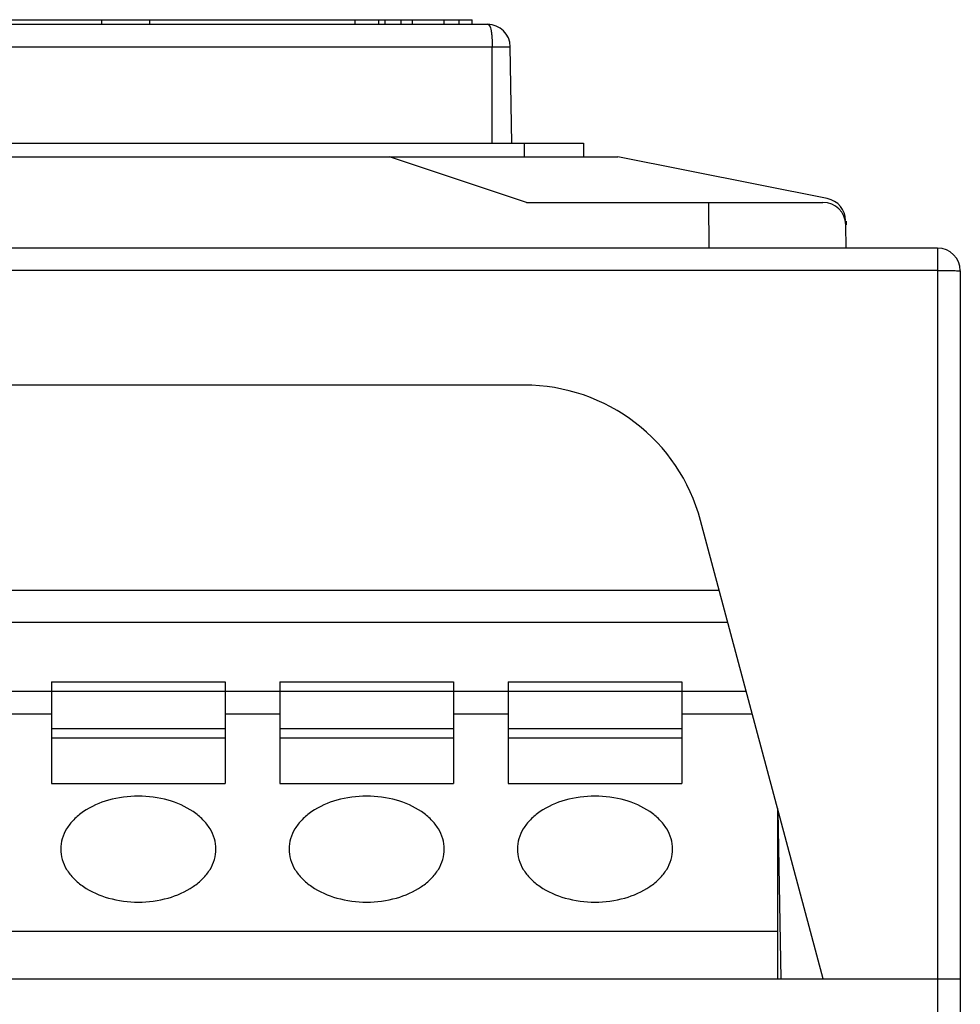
# Model space of a CAD drawing. Header units: millimetres. Extents: x 1117 to 38156, y -1945 to 7303.
# Tile 102 of 256: x 3490 to 3511, y 1304 to 1326. Entities that reach past the tile are written whole.
import ezdxf

# ---------------------------------------------------------------- set-up
doc = ezdxf.new("R2010")
doc.units = ezdxf.units.MM

msp = doc.modelspace()

# ---------------------------------------------------------------- linework, layer by layer
at = {"linetype": 'Continuous'}
for p, q in [((3486.989, 1325.927), (3500.399, 1325.927)), ((3489.154, 1326.027), (3500.062, 1326.027)), ((3491.954, 1325.927), (3491.954, 1326.027)), ((3493.004, 1325.927), (3493.004, 1326.027)), ((3497.504, 1325.927), (3497.504, 1326.027)), ((3498.017, 1325.927), (3498.017, 1326.027)), ((3498.16, 1325.927), (3498.16, 1326.027)), ((3498.51, 1325.927), (3498.51, 1326.027)), ((3498.755, 1325.927), (3498.755, 1326.027)), ((3499.449, 1325.927), (3499.449, 1326.027)), ((3499.776, 1325.927), (3499.776, 1326.027)), ((3500.062, 1325.927), (3500.062, 1326.027)), ((3487.489, 1325.436), (3500.899, 1325.436)), ((3500.504, 1323.327), (3500.504, 1325.436)), ((3500.935, 1323.327), (3500.899, 1325.436)), ((3445.004, 1323.327), (3502.504, 1323.327)), ((3501.204, 1323.327), (3501.204, 1323.027)), ((3502.504, 1323.327), (3502.504, 1323.027)), ((3444.254, 1323.027), (3503.254, 1323.027)), ((3501.254, 1322.027), (3498.254, 1323.027)), ((3507.841, 1322.11), (3503.254, 1323.027)), ((3501.254, 1322.027), (3507.745, 1322.027)), ((3505.254, 1321.027), (3505.246, 1322.027)), ((3508.254, 1321.617), (3508.254, 1321.536)), ((3508.254, 1321.027), (3508.245, 1321.536)), ((3510.254, 1321.027), (3437.254, 1321.027)), ((3510.254, 1321.027), (3510.254, 1281.834)), ((3510.254, 1320.536), (3437.254, 1320.536)), ((3510.754, 1320.527), (3510.754, 1281.834)), ((3501.201, 1318.027), (3446.306, 1318.027)), ((3507.754, 1305.027), (3505.065, 1315.062)), ((3505.476, 1313.527), (3442.031, 1313.527)), ((3505.663, 1312.827), (3441.844, 1312.827)), ((3490.854, 1311.527), (3490.854, 1309.299)), ((3490.854, 1311.527), (3494.654, 1311.527)), ((3494.654, 1311.527), (3494.654, 1309.299)), ((3495.854, 1311.527), (3495.854, 1309.299)), ((3495.854, 1311.527), (3499.654, 1311.527)), ((3499.654, 1311.527), (3499.654, 1309.299)), ((3500.854, 1311.527), (3500.854, 1309.299)), ((3500.854, 1311.527), (3504.654, 1311.527)), ((3504.654, 1311.527), (3504.654, 1309.299)), ((3489.654, 1311.327), (3490.854, 1311.327)), ((3490.854, 1311.322), (3494.654, 1311.322)), ((3494.654, 1311.327), (3495.854, 1311.327)), ((3495.854, 1311.322), (3499.654, 1311.322)), ((3499.654, 1311.327), (3500.854, 1311.327)), ((3500.854, 1311.322), (3504.654, 1311.322)), ((3504.654, 1311.327), (3506.065, 1311.327)), ((3489.654, 1310.827), (3490.854, 1310.827)), ((3494.654, 1310.827), (3495.854, 1310.827)), ((3499.654, 1310.827), (3500.854, 1310.827)), ((3504.654, 1310.827), (3506.199, 1310.827)), ((3490.854, 1310.504), (3494.654, 1310.504)), ((3495.854, 1310.504), (3499.654, 1310.504)), ((3500.854, 1310.504), (3504.654, 1310.504)), ((3490.854, 1310.299), (3494.654, 1310.299)), ((3495.854, 1310.299), (3499.654, 1310.299)), ((3500.854, 1310.299), (3504.654, 1310.299)), ((3490.854, 1309.299), (3494.654, 1309.299)), ((3495.854, 1309.299), (3499.654, 1309.299)), ((3500.854, 1309.299), (3504.654, 1309.299)), ((3506.754, 1308.759), (3506.754, 1305.027)), ((3506.831, 1305.027), (3506.767, 1308.709)), ((3440.694, 1306.07), (3506.754, 1306.07)), ((3436.754, 1305.027), (3510.754, 1305.027))]:
    msp.add_line(p, q, dxfattribs=at)
for centre, radius, start, end in [((3500.399, 1325.427), 0.5, 1, 89.9858), ((3507.743, 1321.619), 0.5, 1.0592, 78.6901), ((3507.745, 1321.527), 0.5, 1, 90), ((3510.254, 1320.527), 0.5, 0, 90), ((3501.201, 1314.027), 4, 15, 90)]:
    msp.add_arc(centre, radius, start, end, dxfattribs=at)
for points, knots in [([(3500.399, 1325.927), (3500.408, 1325.927), (3500.428, 1325.919), (3500.45, 1325.888), (3500.467, 1325.843), (3500.481, 1325.782), (3500.491, 1325.709), (3500.501, 1325.592), (3500.504, 1325.499), (3500.504, 1325.436)], [0, 0, 0, 0, 0.05158, 0.11786, 0.209564, 0.328269, 0.471766, 0.635583, 1, 1, 1, 1]), ([(3510.254, 1320.536), (3510.286, 1320.536), (3510.35, 1320.536), (3510.442, 1320.535), (3510.528, 1320.534), (3510.603, 1320.533), (3510.657, 1320.532), (3510.693, 1320.531), (3510.714, 1320.531), (3510.73, 1320.53), (3510.743, 1320.529), (3510.749, 1320.528), (3510.754, 1320.528), (3510.754, 1320.527)], [0, 0, 0, 0, 0.194572, 0.38246, 0.555321, 0.706715, 0.830951, 0.881433, 0.923437, 0.956488, 0.980349, 0.994864, 1, 1, 1, 1]), ([(3494.454, 1307.866), (3494.454, 1307.942), (3494.43, 1308.099), (3494.33, 1308.32), (3494.169, 1308.522), (3493.874, 1308.763), (3493.395, 1308.971), (3492.754, 1309.054), (3492.112, 1308.971), (3491.633, 1308.763), (3491.338, 1308.522), (3491.177, 1308.32), (3491.077, 1308.099), (3491.054, 1307.942), (3491.054, 1307.866)], [0, 0, 0, 0, 0.050602, 0.103309, 0.15969, 0.220542, 0.354695, 0.5, 0.645305, 0.779458, 0.84031, 0.896691, 0.949398, 1, 1, 1, 1]), ([(3499.454, 1307.866), (3499.454, 1307.942), (3499.43, 1308.099), (3499.33, 1308.32), (3499.169, 1308.522), (3498.874, 1308.763), (3498.395, 1308.971), (3497.754, 1309.054), (3497.112, 1308.971), (3496.633, 1308.763), (3496.338, 1308.522), (3496.177, 1308.32), (3496.077, 1308.099), (3496.054, 1307.942), (3496.054, 1307.866)], [0, 0, 0, 0, 0.050602, 0.103309, 0.15969, 0.220542, 0.354695, 0.5, 0.645305, 0.779458, 0.84031, 0.896691, 0.949398, 1, 1, 1, 1]), ([(3504.454, 1307.866), (3504.454, 1307.942), (3504.43, 1308.099), (3504.33, 1308.32), (3504.169, 1308.522), (3503.874, 1308.763), (3503.395, 1308.971), (3502.754, 1309.054), (3502.112, 1308.971), (3501.633, 1308.763), (3501.338, 1308.522), (3501.177, 1308.32), (3501.077, 1308.099), (3501.054, 1307.942), (3501.054, 1307.866)], [0, 0, 0, 0, 0.050602, 0.103309, 0.15969, 0.220542, 0.354695, 0.5, 0.645305, 0.779458, 0.84031, 0.896691, 0.949398, 1, 1, 1, 1]), ([(3491.054, 1307.866), (3491.054, 1307.79), (3491.077, 1307.633), (3491.177, 1307.412), (3491.338, 1307.21), (3491.633, 1306.969), (3492.112, 1306.761), (3492.754, 1306.678), (3493.395, 1306.761), (3493.874, 1306.969), (3494.169, 1307.21), (3494.33, 1307.412), (3494.43, 1307.633), (3494.454, 1307.79), (3494.454, 1307.866)], [0, 0, 0, 0, 0.050602, 0.103309, 0.15969, 0.220542, 0.354695, 0.5, 0.645305, 0.779458, 0.84031, 0.896691, 0.949398, 1, 1, 1, 1]), ([(3496.054, 1307.866), (3496.054, 1307.79), (3496.077, 1307.633), (3496.177, 1307.412), (3496.338, 1307.21), (3496.633, 1306.969), (3497.112, 1306.761), (3497.754, 1306.678), (3498.395, 1306.761), (3498.874, 1306.969), (3499.169, 1307.21), (3499.33, 1307.412), (3499.43, 1307.633), (3499.454, 1307.79), (3499.454, 1307.866)], [0, 0, 0, 0, 0.050602, 0.103309, 0.15969, 0.220542, 0.354695, 0.5, 0.645305, 0.779458, 0.84031, 0.896691, 0.949398, 1, 1, 1, 1]), ([(3501.054, 1307.866), (3501.054, 1307.79), (3501.077, 1307.633), (3501.177, 1307.412), (3501.338, 1307.21), (3501.633, 1306.969), (3502.112, 1306.761), (3502.754, 1306.678), (3503.395, 1306.761), (3503.874, 1306.969), (3504.169, 1307.21), (3504.33, 1307.412), (3504.43, 1307.633), (3504.454, 1307.79), (3504.454, 1307.866)], [0, 0, 0, 0, 0.050602, 0.103309, 0.15969, 0.220542, 0.354695, 0.5, 0.645305, 0.779458, 0.84031, 0.896691, 0.949398, 1, 1, 1, 1])]:
    msp.add_open_spline(points, degree=3, knots=knots, dxfattribs=at)

doc.saveas('drawing.dxf')
